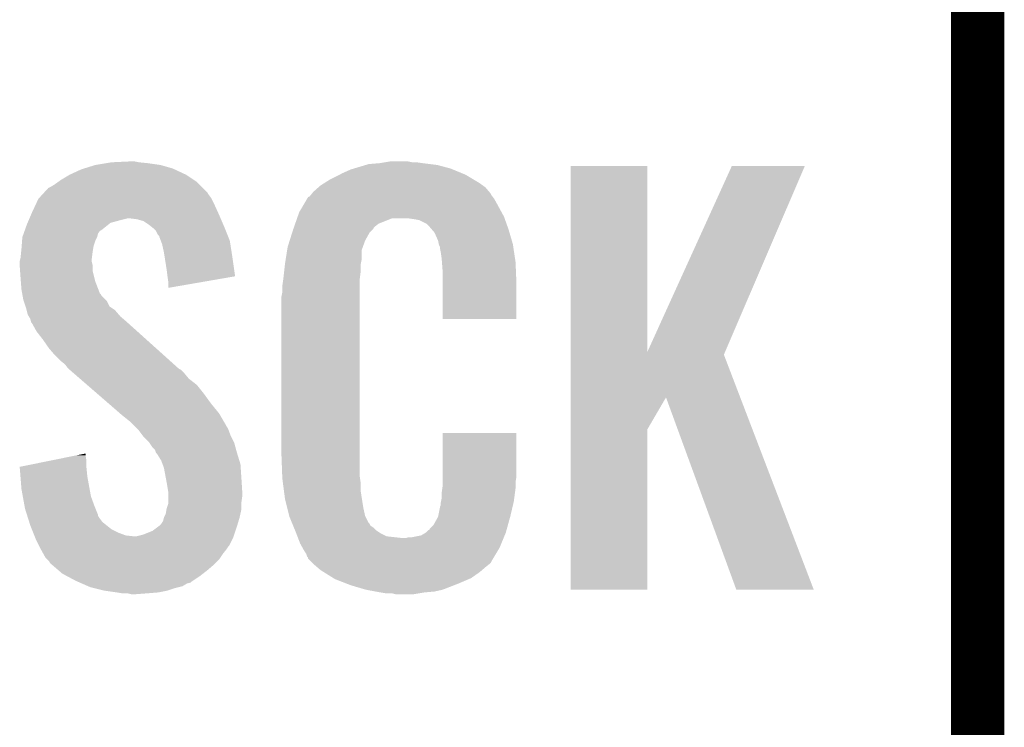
# Model space of a CAD drawing. Extents: x -1.3 to 24.2, y -3.9 to 54.6.
# Tile 8 of 44: x 1.3 to 4.1, y 9.2 to 11.2. Entities that reach past the tile are written whole.
import ezdxf

# ---------------------------------------------------------------- set-up
doc = ezdxf.new("R2010")
doc.units = 0
doc.layers.add('VOLUME_3_CLICK_V101_GTO', color=9, linetype='CONTINUOUS')

msp = doc.modelspace()

# ---------------------------------------------------------------- linework, layer by layer
at = {"layer": 'VOLUME_3_CLICK_V101_GTO', "const_width": 0.1524}
for points in [[(4.0132, -0.5588), (4.0132, 18.3388)], [(4.0132, 9.017), (4.0132, 11.303)]]:
    msp.add_lwpolyline(points, dxfattribs=at)
at = {"layer": 'VOLUME_3_CLICK_V101_GTO'}
for points in [[(1.463544, 10.7569), (1.49606, 10.76706), (1.71704, 10.7569), (1.681482, 10.76706)], [(1.49606, 10.76706), (1.52654, 10.77214), (1.681482, 10.76706), (1.64592, 10.77214)], [(1.52654, 10.77214), (1.541782, 10.77468), (1.64592, 10.77214), (1.620518, 10.77468)], [(1.541782, 10.77468), (1.59512, 10.77722), (1.620518, 10.77468), (1.607822, 10.77722)], [(2.2335, 10.7569), (2.267372, 10.76706), (2.509522, 10.7569), (2.471422, 10.76706)], [(2.267372, 10.76706), (2.275842, 10.7696), (2.471422, 10.76706), (2.451102, 10.7696)], [(2.275842, 10.7696), (2.30632, 10.77214), (2.451102, 10.7696), (2.43078, 10.77214)], [(2.30632, 10.77214), (2.32156, 10.77468), (2.43078, 10.77214), (2.413, 10.77468)], [(2.32156, 10.77468), (2.336802, 10.77722), (2.400302, 10.77468), (2.387602, 10.77722)], [(2.852434, 10.233774), (2.852444, 10.764494), (3.07091, 10.233774), (3.07086, 10.764494)], [(2.852444, 10.764494), (2.852446, 10.76452), (3.07086, 10.764494), (2.852446, 10.76452)], [(3.07091, 10.233774), (3.312162, 10.764486), (3.292626, 10.233774), (3.520422, 10.764486)], [(3.312162, 10.764486), (3.312178, 10.76452), (3.520422, 10.764486), (3.312178, 10.76452)], [(1.396998, 10.72388), (1.422398, 10.739118), (1.778, 10.72388), (1.755142, 10.739118)], [(1.422398, 10.739118), (1.422402, 10.73912), (1.755142, 10.739118), (1.755138, 10.73912)], [(1.422402, 10.73912), (1.455422, 10.754362), (1.755138, 10.73912), (1.72248, 10.754362)], [(1.455422, 10.754362), (1.463544, 10.7569), (1.72248, 10.754362), (1.71704, 10.7569)], [(2.166622, 10.72642), (2.19202, 10.73912), (2.57387, 10.72642), (2.5527, 10.73912)], [(2.19202, 10.73912), (2.20218, 10.7442), (2.5527, 10.73912), (2.540364, 10.7442)], [(2.20218, 10.7442), (2.22504, 10.754362), (2.540364, 10.7442), (2.515686, 10.754362)], [(2.22504, 10.754362), (2.2335, 10.7569), (2.515686, 10.754362), (2.509522, 10.7569)], [(1.361444, 10.701022), (1.366518, 10.70356), (1.803398, 10.701022), (1.80086, 10.70356)], [(1.366518, 10.70356), (1.37922, 10.711178), (1.80086, 10.70356), (1.793242, 10.711178)], [(1.37922, 10.711178), (1.389884, 10.718798), (1.793242, 10.711178), (1.785622, 10.718798)], [(1.389884, 10.718798), (1.396998, 10.72388), (1.785622, 10.718798), (1.778, 10.72388)], [(2.11836, 10.690862), (2.132874, 10.70356), (2.619464, 10.690862), (2.608582, 10.70356)], [(2.132874, 10.70356), (2.138682, 10.70864), (2.608582, 10.70356), (2.601472, 10.70864)], [(2.138682, 10.70864), (2.150658, 10.716262), (2.601472, 10.70864), (2.5908, 10.716262)], [(2.150658, 10.716262), (2.166622, 10.72642), (2.5908, 10.716262), (2.57387, 10.72642)], [(1.33583, 10.673078), (1.345148, 10.683244), (1.82626, 10.673078), (1.818642, 10.683244)], [(1.345148, 10.683244), (1.349798, 10.688316), (1.818642, 10.683244), (1.816102, 10.688316)], [(1.349798, 10.688316), (1.361444, 10.701022), (1.816102, 10.688316), (1.803398, 10.701022)], [(2.100134, 10.67054), (2.103126, 10.675622), (2.633982, 10.67054), (2.630172, 10.675622)], [(2.103126, 10.675622), (2.108198, 10.678164), (2.630172, 10.675622), (2.628268, 10.678164)], [(2.108198, 10.678164), (2.11023, 10.680704), (2.628268, 10.678164), (2.626362, 10.680704)], [(2.11023, 10.680704), (2.114288, 10.685776), (2.626362, 10.680704), (2.623822, 10.685776)], [(2.114288, 10.685776), (2.11836, 10.690862), (2.623822, 10.685776), (2.619464, 10.690862)], [(1.31572, 10.63244), (1.325204, 10.65276), (1.845658, 10.63244), (1.83642, 10.65276)], [(1.325204, 10.65276), (1.333502, 10.670536), (1.83642, 10.65276), (1.827532, 10.670536)], [(1.333502, 10.670536), (1.33583, 10.673078), (1.827532, 10.670536), (1.82626, 10.673078)], [(2.07772, 10.632442), (2.086684, 10.64768), (2.654992, 10.632442), (2.64668, 10.64768)], [(2.086684, 10.64768), (2.100134, 10.67054), (2.64668, 10.64768), (2.633982, 10.67054)], [(1.3081, 10.61466), (1.312454, 10.62482), (1.853476, 10.61466), (1.84912, 10.62482)], [(1.312454, 10.62482), (1.31572, 10.63244), (1.84912, 10.62482), (1.845658, 10.63244)], [(2.071496, 10.61466), (2.073272, 10.619738), (2.663734, 10.61466), (2.66192, 10.619738)], [(2.073272, 10.619738), (2.07772, 10.632442), (2.66192, 10.619738), (2.654992, 10.632442)], [(1.295036, 10.581638), (1.30048, 10.596878), (1.513838, 10.581638), (1.532888, 10.596878)], [(1.30048, 10.596878), (1.302656, 10.601958), (1.532888, 10.596878), (1.539238, 10.601958)], [(1.302656, 10.601958), (1.305922, 10.60958), (1.539238, 10.601958), (1.56718, 10.60958)], [(1.305922, 10.60958), (1.3081, 10.61466), (1.56718, 10.60958), (1.587498, 10.61466)], [(1.615438, 10.61212), (1.595118, 10.61466), (1.854564, 10.61212), (1.853476, 10.61466)], [(1.633224, 10.607042), (1.615438, 10.61212), (1.85674, 10.607042), (1.854564, 10.61212)], [(1.64846, 10.59688), (1.633224, 10.607042), (1.861096, 10.59688), (1.85674, 10.607042)], [(1.657986, 10.58926), (1.64846, 10.59688), (1.86436, 10.58926), (1.861096, 10.59688)], [(2.062604, 10.589256), (2.066162, 10.599418), (2.291078, 10.589256), (2.303784, 10.599418)], [(2.066162, 10.599418), (2.071494, 10.614658), (2.303784, 10.599418), (2.341876, 10.614658)], [(2.071494, 10.614658), (2.071496, 10.61466), (2.341876, 10.614658), (2.390138, 10.61466)], [(2.40792, 10.61212), (2.390138, 10.61466), (2.664642, 10.61212), (2.663734, 10.61466)], [(2.420618, 10.60958), (2.40792, 10.61212), (2.665548, 10.60958), (2.664642, 10.61212)], [(2.440936, 10.599422), (2.420618, 10.60958), (2.669176, 10.599422), (2.665548, 10.60958)], [(2.448562, 10.5918), (2.440936, 10.599422), (2.671898, 10.5918), (2.669176, 10.599422)], [(2.455092, 10.58418), (2.448562, 10.5918), (2.674618, 10.58418), (2.671898, 10.5918)], [(1.287782, 10.561322), (1.29141, 10.571482), (1.50114, 10.561322), (1.503678, 10.571482)], [(1.29141, 10.571482), (1.294128, 10.579096), (1.503678, 10.571482), (1.508764, 10.579096)], [(1.294128, 10.579096), (1.295036, 10.581638), (1.508764, 10.579096), (1.513838, 10.581638)], [(1.661158, 10.586722), (1.657986, 10.58926), (1.865376, 10.586722), (1.86436, 10.58926)], [(1.668778, 10.579096), (1.661158, 10.586722), (1.868426, 10.579096), (1.865376, 10.586722)], [(1.673858, 10.568944), (1.668778, 10.579096), (1.872486, 10.568944), (1.868426, 10.579096)], [(1.678934, 10.563866), (1.673858, 10.568944), (1.874518, 10.563866), (1.872486, 10.568944)], [(1.67894, 10.561324), (1.678934, 10.563866), (1.875534, 10.561324), (1.874518, 10.563866)], [(2.050312, 10.551158), (2.057532, 10.574018), (2.26568, 10.551158), (2.278378, 10.574018)], [(2.057532, 10.574018), (2.05994, 10.58164), (2.278378, 10.574018), (2.285994, 10.58164)], [(2.05994, 10.58164), (2.06083, 10.584184), (2.285994, 10.58164), (2.288538, 10.584184)], [(2.06083, 10.584184), (2.062604, 10.589256), (2.288538, 10.584184), (2.291078, 10.589256)], [(2.463798, 10.574018), (2.455092, 10.58418), (2.677608, 10.574018), (2.674618, 10.58418)], [(2.473958, 10.551162), (2.463798, 10.574018), (2.684332, 10.551162), (2.677608, 10.574018)], [(1.28524, 10.5283), (1.285826, 10.53592), (1.48971, 10.5283), (1.49098, 10.53592)], [(1.285826, 10.53592), (1.286998, 10.551158), (1.49098, 10.53592), (1.49606, 10.551158)], [(1.286998, 10.551158), (1.28778, 10.561318), (1.49606, 10.551158), (1.50114, 10.561318)], [(1.28778, 10.561318), (1.287782, 10.561322), (1.50114, 10.561318), (1.50114, 10.561322)], [(1.682752, 10.551158), (1.67894, 10.561324), (1.8796, 10.551158), (1.875534, 10.561324)], [(1.686558, 10.541002), (1.682752, 10.551158), (1.881204, 10.541002), (1.8796, 10.551158)], [(1.69164, 10.51814), (1.686558, 10.541002), (1.884814, 10.51814), (1.881204, 10.541002)], [(2.0447, 10.533382), (2.050312, 10.551158), (2.259216, 10.533382), (2.26568, 10.551158)], [(2.475994, 10.540998), (2.473958, 10.551162), (2.68732, 10.540998), (2.684332, 10.551162)], [(2.4765, 10.538462), (2.475994, 10.540998), (2.687702, 10.538462), (2.68732, 10.540998)], [(2.479038, 10.533384), (2.4765, 10.538462), (2.688464, 10.533384), (2.687702, 10.538462)], [(1.2827, 10.502902), (1.284476, 10.52068), (1.486216, 10.502902), (1.48844, 10.52068)], [(1.284476, 10.52068), (1.28524, 10.5283), (1.48844, 10.52068), (1.48971, 10.5283)], [(1.694048, 10.5029), (1.69164, 10.51814), (1.88722, 10.5029), (1.884814, 10.51814)], [(2.038682, 10.495278), (2.043094, 10.523216), (2.25552, 10.495278), (2.25552, 10.523216)], [(2.043094, 10.523216), (2.0447, 10.533382), (2.25552, 10.523216), (2.259216, 10.533382)], [(2.47904, 10.530842), (2.479038, 10.533384), (2.688844, 10.530842), (2.688464, 10.533384)], [(2.48158, 10.518138), (2.47904, 10.530842), (2.69075, 10.518138), (2.688844, 10.530842)], [(2.48412, 10.50036), (2.48158, 10.518138), (2.693416, 10.50036), (2.69075, 10.518138)], [(1.28016, 10.492742), (1.282064, 10.500358), (1.4859, 10.492742), (1.4859, 10.500358)], [(1.28016, 10.490198), (1.28016, 10.492742), (1.4859, 10.490198), (1.4859, 10.492742)], [(1.28016, 10.480038), (1.28016, 10.490198), (1.48844, 10.480038), (1.4859, 10.490198)], [(1.28125, 10.464798), (1.28016, 10.480038), (1.48844, 10.464798), (1.48844, 10.480038)], [(1.282064, 10.500358), (1.2827, 10.502902), (1.4859, 10.500358), (1.486216, 10.502902)], [(1.69926, 10.46988), (1.694048, 10.5029), (1.891922, 10.46988), (1.88722, 10.5029)], [(2.03454, 10.46226), (2.036796, 10.482578), (2.25298, 10.46226), (2.25298, 10.482578)], [(2.036796, 10.482578), (2.03708, 10.48512), (2.25298, 10.482578), (2.253488, 10.48512)], [(2.03708, 10.48512), (2.038682, 10.495278), (2.253488, 10.48512), (2.25552, 10.495278)], [(2.484902, 10.490198), (2.48412, 10.50036), (2.69494, 10.490198), (2.693416, 10.50036)], [(2.48666, 10.46734), (2.484902, 10.490198), (2.695894, 10.46734), (2.69494, 10.490198)], [(1.2827, 10.44448), (1.28125, 10.464798), (1.493522, 10.44448), (1.48844, 10.464798)], [(1.7018, 10.44956), (1.69926, 10.46988), (1.894816, 10.44956), (1.891922, 10.46988)], [(2.032282, 10.441938), (2.03454, 10.46226), (2.25044, 10.441938), (2.25298, 10.46226)], [(2.48666, 10.42924), (2.48666, 10.46734), (2.69748, 10.42924), (2.695894, 10.46734)], [(1.283482, 10.434318), (1.2827, 10.44448), (1.496062, 10.434318), (1.493522, 10.44448)], [(1.28524, 10.41146), (1.283482, 10.434318), (1.504858, 10.41146), (1.496062, 10.434318)], [(1.701802, 10.449556), (1.7018, 10.44956), (1.894816, 10.449556), (1.894816, 10.44956)], [(1.70434, 10.43178), (1.701802, 10.449556), (1.792168, 10.43178), (1.894816, 10.449556)], [(1.70434, 10.41657), (1.70434, 10.43178), (1.70434, 10.41657), (1.792168, 10.43178)], [(2.02946, 10.42162), (2.032, 10.4394), (2.25044, 10.42162), (2.25044, 10.4394)], [(2.032, 10.4394), (2.032282, 10.441938), (2.25044, 10.4394), (2.25044, 10.441938)], [(2.48666, 10.327666), (2.48666, 10.42924), (2.697454, 10.327666), (2.69748, 10.42924)], [(1.287088, 10.401304), (1.28524, 10.41146), (1.508764, 10.401304), (1.504858, 10.41146)], [(1.28755, 10.398756), (1.287088, 10.401304), (1.511302, 10.398756), (1.508764, 10.401304)], [(1.288472, 10.393684), (1.28755, 10.398756), (1.513842, 10.393684), (1.511302, 10.398756)], [(2.02692, 10.391142), (2.02946, 10.403842), (2.25044, 10.391142), (2.25044, 10.403842)], [(2.02946, 10.403842), (2.02946, 10.42162), (2.25044, 10.403842), (2.25044, 10.42162)], [(1.29032, 10.38352), (1.288472, 10.393684), (1.524002, 10.38352), (1.513842, 10.393684)], [(1.292016, 10.378436), (1.29032, 10.38352), (1.529082, 10.378436), (1.524002, 10.38352)], [(1.297092, 10.363204), (1.292016, 10.378436), (1.536704, 10.363204), (1.529082, 10.378436)], [(2.02692, 9.94156), (2.02692, 10.391142), (2.25044, 9.94156), (2.25044, 10.391142)], [(1.29794, 10.360658), (1.297092, 10.363204), (1.540522, 10.360658), (1.536704, 10.363204)], [(1.299846, 10.353038), (1.29794, 10.360658), (1.551942, 10.353038), (1.540522, 10.360658)], [(1.303018, 10.340338), (1.299846, 10.353038), (1.562828, 10.340338), (1.551942, 10.353038)], [(1.306068, 10.335258), (1.303018, 10.340338), (1.56718, 10.335258), (1.562828, 10.340338)], [(1.31064, 10.327642), (1.306068, 10.335258), (1.576068, 10.327642), (1.56718, 10.335258)], [(1.312546, 10.32002), (1.31064, 10.327642), (1.58496, 10.32002), (1.576068, 10.327642)], [(1.313178, 10.317486), (1.312546, 10.32002), (1.587782, 10.317486), (1.58496, 10.32002)], [(1.315718, 10.314936), (1.313178, 10.317486), (1.59062, 10.314936), (1.587782, 10.317486)], [(1.328418, 10.292082), (1.315718, 10.314936), (1.616062, 10.292082), (1.59062, 10.314936)], [(2.697454, 10.32764), (2.48666, 10.327666), (2.697454, 10.32764), (2.697454, 10.327666)], [(1.3462, 10.26922), (1.328418, 10.292082), (1.641512, 10.26922), (1.616062, 10.292082)], [(1.36398, 10.243818), (1.3462, 10.26922), (1.66979, 10.243818), (1.641512, 10.26922)], [(1.37922, 10.22604), (1.36398, 10.243818), (1.689582, 10.22604), (1.66979, 10.243818)], [(1.397, 10.20826), (1.37922, 10.22604), (1.709374, 10.20826), (1.689582, 10.22604)], [(2.85243, 10.104078), (2.852434, 10.226032), (3.335954, 10.104078), (3.289304, 10.226032)], [(2.852434, 10.226032), (2.852434, 10.233774), (3.289304, 10.226032), (3.292626, 10.233774)], [(1.409698, 10.198102), (1.397, 10.20826), (1.720682, 10.198102), (1.709374, 10.20826)], [(1.41732, 10.187942), (1.409698, 10.198102), (1.731992, 10.187942), (1.720682, 10.198102)], [(1.41986, 10.185398), (1.41732, 10.187942), (1.734824, 10.185398), (1.731992, 10.187942)], [(1.422792, 10.182858), (1.41986, 10.185398), (1.739896, 10.182858), (1.734824, 10.185398)], [(1.434512, 10.1727), (1.422792, 10.182858), (1.75006, 10.1727), (1.739896, 10.182858)], [(1.4521, 10.157458), (1.434512, 10.1727), (1.762762, 10.157458), (1.75006, 10.1727)], [(1.472616, 10.139678), (1.4521, 10.157458), (1.785622, 10.139678), (1.762762, 10.157458)], [(1.501922, 10.11428), (1.472616, 10.139678), (1.80594, 10.11428), (1.785622, 10.139678)], [(1.53416, 10.08634), (1.501922, 10.11428), (1.82626, 10.08634), (1.80594, 10.11428)], [(1.566402, 10.058398), (1.53416, 10.08634), (1.849122, 10.058398), (1.82626, 10.08634)], [(2.852428, 10.01268), (2.85243, 10.104078), (3.07086, 10.01268), (3.124172, 10.104078)], [(3.324856, 9.5555), (3.124172, 10.104078), (3.545798, 9.5555), (3.335954, 10.104078)], [(1.57226, 10.05332), (1.566402, 10.058398), (1.852086, 10.05332), (1.849122, 10.058398)], [(1.597658, 10.033002), (1.57226, 10.05332), (1.863936, 10.033002), (1.852086, 10.05332)], [(1.60274, 10.02792), (1.597658, 10.033002), (1.8669, 10.02792), (1.863936, 10.033002)], [(1.607822, 10.022838), (1.60274, 10.02792), (1.869442, 10.022838), (1.8669, 10.02792)], [(1.615436, 10.015224), (1.607822, 10.022838), (1.87452, 10.015224), (1.869442, 10.022838)], [(1.617978, 10.01268), (1.615436, 10.015224), (1.875474, 10.01268), (1.87452, 10.015224)], [(1.631318, 9.9949), (1.617978, 10.01268), (1.88214, 9.9949), (1.875474, 10.01268)], [(2.486664, 9.878058), (2.486684, 10.002494), (2.69748, 9.878058), (2.69748, 10.002494)], [(2.486684, 10.002494), (2.486686, 10.00252), (2.69748, 10.002494), (2.486686, 10.00252)], [(2.85242, 9.555506), (2.852428, 10.01268), (3.070834, 9.555506), (3.07086, 10.01268)], [(1.63322, 9.992362), (1.631318, 9.9949), (1.88341, 9.992362), (1.88214, 9.9949)], [(1.648458, 9.977122), (1.63322, 9.992362), (1.89103, 9.977122), (1.88341, 9.992362)], [(1.650156, 9.974578), (1.648458, 9.977122), (1.892302, 9.974578), (1.89103, 9.977122)], [(1.65862, 9.96188), (1.650156, 9.974578), (1.895766, 9.96188), (1.892302, 9.974578)], [(1.666236, 9.954258), (1.65862, 9.96188), (1.897844, 9.954258), (1.895766, 9.96188)], [(1.66878, 9.946644), (1.666236, 9.954258), (1.89992, 9.946644), (1.897844, 9.954258)], [(1.668784, 9.94664), (1.66878, 9.946644), (1.89992, 9.94664), (1.89992, 9.946644)], [(1.671318, 9.944102), (1.668784, 9.94664), (1.900702, 9.944102), (1.89992, 9.94664)], [(1.280184, 9.906004), (1.367936, 9.923778), (1.47066, 9.906004), (1.47066, 9.923778)], [(1.367936, 9.923778), (1.443176, 9.939018), (1.47066, 9.923778), (1.46812, 9.939018)], [(1.443176, 9.939018), (1.46812, 9.94407), (1.46812, 9.939018), (1.46812, 9.94407)], [(1.684018, 9.923782), (1.671318, 9.944102), (1.906954, 9.923782), (1.900702, 9.944102)], [(1.68783, 9.913618), (1.684018, 9.923782), (1.91008, 9.913618), (1.906954, 9.923782)], [(2.029272, 9.87806), (2.02692, 9.94156), (2.25044, 9.87806), (2.25044, 9.94156)], [(1.280388, 9.90346), (1.280184, 9.906004), (1.47066, 9.90346), (1.47066, 9.906004)], [(1.28241, 9.87806), (1.280388, 9.90346), (1.4732, 9.87806), (1.47066, 9.90346)], [(1.691638, 9.903462), (1.68783, 9.913618), (1.910758, 9.903462), (1.91008, 9.913618)], [(1.69688, 9.87552), (1.691638, 9.903462), (1.91262, 9.87552), (1.910758, 9.903462)], [(1.28524, 9.842498), (1.28241, 9.87806), (1.479668, 9.842498), (1.4732, 9.87806)], [(1.69926, 9.86282), (1.69688, 9.87552), (1.913414, 9.86282), (1.91262, 9.87552)], [(1.703918, 9.834882), (1.69926, 9.86282), (1.91516, 9.834882), (1.913414, 9.86282)], [(2.02946, 9.87298), (2.029272, 9.87806), (2.251166, 9.87298), (2.25044, 9.87806)], [(2.031118, 9.860278), (2.02946, 9.87298), (2.25298, 9.860278), (2.251166, 9.87298)], [(2.48666, 9.850122), (2.486662, 9.862818), (2.69494, 9.850122), (2.69494, 9.862818)], [(2.486662, 9.862818), (2.486664, 9.878058), (2.69494, 9.862818), (2.69748, 9.878058)], [(1.288936, 9.82218), (1.28524, 9.842498), (1.483362, 9.82218), (1.479668, 9.842498)], [(1.70434, 9.832342), (1.703918, 9.834882), (1.91516, 9.832342), (1.91516, 9.834882)], [(1.70434, 9.82218), (1.70434, 9.832342), (1.91516, 9.82218), (1.91516, 9.832342)], [(2.0341, 9.837418), (2.031118, 9.860278), (2.25298, 9.837418), (2.25298, 9.860278)], [(2.03708, 9.814562), (2.0341, 9.837418), (2.25659, 9.814562), (2.25298, 9.837418)], [(2.48412, 9.83234), (2.485934, 9.84504), (2.693246, 9.83234), (2.69494, 9.84504)], [(2.485934, 9.84504), (2.48666, 9.850122), (2.69494, 9.84504), (2.69494, 9.850122)], [(1.294016, 9.79424), (1.288936, 9.82218), (1.49352, 9.79424), (1.483362, 9.82218)], [(1.70434, 9.804398), (1.70434, 9.82218), (1.91262, 9.804398), (1.91516, 9.82218)], [(1.70434, 9.801864), (1.70434, 9.804398), (1.91262, 9.801864), (1.91262, 9.804398)], [(2.043432, 9.78916), (2.03708, 9.814562), (2.2606, 9.78916), (2.25659, 9.814562)], [(2.48158, 9.804402), (2.482088, 9.806942), (2.689262, 9.804402), (2.68986, 9.806942)], [(2.48158, 9.796784), (2.48158, 9.804402), (2.687468, 9.796784), (2.689262, 9.804402)], [(2.482088, 9.806942), (2.48412, 9.817102), (2.68986, 9.806942), (2.691214, 9.817102)], [(2.48412, 9.817102), (2.48412, 9.83234), (2.691214, 9.817102), (2.693246, 9.83234)], [(1.2954, 9.78662), (1.294016, 9.79424), (1.496568, 9.78662), (1.49352, 9.79424)], [(1.301016, 9.768836), (1.2954, 9.78662), (1.50368, 9.768836), (1.496568, 9.78662)], [(1.69672, 9.771382), (1.698836, 9.784078), (1.909798, 9.771382), (1.91262, 9.784078)], [(1.698836, 9.784078), (1.699262, 9.786622), (1.91262, 9.784078), (1.91262, 9.786622)], [(1.699262, 9.786622), (1.70434, 9.801864), (1.91262, 9.786622), (1.91262, 9.801864)], [(2.049146, 9.766298), (2.043432, 9.78916), (2.26568, 9.766298), (2.2606, 9.78916)], [(2.473962, 9.763762), (2.47904, 9.789162), (2.6797, 9.763762), (2.685676, 9.789162)], [(2.47904, 9.789162), (2.479042, 9.791704), (2.685676, 9.789162), (2.686274, 9.791704)], [(2.479042, 9.791704), (2.48158, 9.796784), (2.686274, 9.791704), (2.687468, 9.796784)], [(1.30182, 9.766294), (1.301016, 9.768836), (1.503684, 9.766294), (1.50368, 9.768836)], [(1.304224, 9.75868), (1.30182, 9.766294), (1.50876, 9.75868), (1.503684, 9.766294)], [(1.307432, 9.748518), (1.304224, 9.75868), (1.516382, 9.748518), (1.50876, 9.75868)], [(1.31064, 9.738358), (1.307432, 9.748518), (1.529082, 9.738358), (1.516382, 9.748518)], [(1.68402, 9.74344), (1.689102, 9.751058), (1.902204, 9.74344), (1.90449, 9.751058)], [(1.689102, 9.751058), (1.69164, 9.761222), (1.90449, 9.751058), (1.90754, 9.761222)], [(1.69164, 9.761222), (1.69672, 9.771382), (1.90754, 9.761222), (1.909798, 9.771382)], [(2.04978, 9.763762), (2.049146, 9.766298), (2.26695, 9.763762), (2.26568, 9.766298)], [(2.057102, 9.745984), (2.04978, 9.763762), (2.275842, 9.745984), (2.26695, 9.763762)], [(2.461262, 9.740902), (2.47396, 9.76376), (2.67335, 9.740902), (2.6797, 9.76376)], [(2.47396, 9.76376), (2.473962, 9.763762), (2.6797, 9.76376), (2.6797, 9.763762)], [(1.314706, 9.728198), (1.31064, 9.738358), (1.541782, 9.728198), (1.529082, 9.738358)], [(1.318768, 9.71804), (1.314706, 9.728198), (1.5621, 9.71804), (1.541782, 9.728198)], [(1.633222, 9.712962), (1.658622, 9.723122), (1.8923, 9.712962), (1.895686, 9.723122)], [(1.658622, 9.723122), (1.67555, 9.73582), (1.895686, 9.723122), (1.89992, 9.73582)], [(1.67555, 9.73582), (1.67894, 9.738362), (1.89992, 9.73582), (1.900682, 9.738362)], [(1.67894, 9.738362), (1.68402, 9.74344), (1.900682, 9.738362), (1.902204, 9.74344)], [(2.05815, 9.743436), (2.057102, 9.745984), (2.278382, 9.743436), (2.275842, 9.745984)], [(2.060238, 9.738364), (2.05815, 9.743436), (2.280924, 9.738364), (2.278382, 9.743436)], [(2.062332, 9.733278), (2.060238, 9.738364), (2.288542, 9.733278), (2.280924, 9.738364)], [(2.06547, 9.72566), (2.062332, 9.733278), (2.29616, 9.72566), (2.288542, 9.733278)], [(2.06756, 9.72058), (2.06547, 9.72566), (2.303782, 9.72058), (2.29616, 9.72566)], [(2.069514, 9.7155), (2.06756, 9.72058), (2.311402, 9.7155), (2.303782, 9.72058)], [(2.438402, 9.718042), (2.446022, 9.72566), (2.667, 9.718042), (2.669116, 9.72566)], [(2.446022, 9.72566), (2.448566, 9.725678), (2.669116, 9.72566), (2.669122, 9.725678)], [(2.448566, 9.725678), (2.451102, 9.730736), (2.669122, 9.725678), (2.670526, 9.730736)], [(2.451102, 9.730736), (2.461262, 9.740902), (2.670526, 9.730736), (2.67335, 9.740902)], [(1.321816, 9.71042), (1.318768, 9.71804), (1.582422, 9.71042), (1.5621, 9.71804)], [(1.322832, 9.70788), (1.321816, 9.71042), (1.605282, 9.70788), (1.582422, 9.71042)], [(1.323848, 9.70534), (1.322832, 9.70788), (1.88976, 9.70534), (1.890606, 9.70788)], [(1.32588, 9.70026), (1.323848, 9.70534), (1.887218, 9.70026), (1.88976, 9.70534)], [(1.336038, 9.679944), (1.32588, 9.70026), (1.877058, 9.679944), (1.887218, 9.70026)], [(1.612902, 9.70788), (1.633222, 9.712962), (1.890606, 9.70788), (1.8923, 9.712962)], [(2.072446, 9.70788), (2.069514, 9.7155), (2.326644, 9.70788), (2.311402, 9.7155)], [(2.0744, 9.7028), (2.072446, 9.70788), (2.372362, 9.7028), (2.326644, 9.70788)], [(2.08026, 9.68756), (2.0744, 9.7028), (2.654448, 9.68756), (2.660724, 9.7028)], [(2.372362, 9.7028), (2.382522, 9.702802), (2.660724, 9.7028), (2.660726, 9.702802)], [(2.382522, 9.702802), (2.390144, 9.70534), (2.660726, 9.702802), (2.66177, 9.70534)], [(2.400302, 9.70534), (2.425702, 9.71042), (2.66177, 9.70534), (2.663862, 9.71042)], [(2.425702, 9.71042), (2.438394, 9.718038), (2.663862, 9.71042), (2.667, 9.718038)], [(2.438394, 9.718038), (2.438402, 9.718042), (2.667, 9.718038), (2.667, 9.718042)], [(1.33731, 9.6774), (1.336038, 9.679944), (1.87452, 9.6774), (1.877058, 9.679944)], [(1.34112, 9.66978), (1.33731, 9.6774), (1.86944, 9.66978), (1.87452, 9.6774)], [(1.348176, 9.65708), (1.34112, 9.66978), (1.85928, 9.65708), (1.86944, 9.66978)], [(2.087318, 9.67486), (2.08026, 9.68756), (2.64922, 9.67486), (2.654448, 9.68756)], [(2.092962, 9.664698), (2.087318, 9.67486), (2.643122, 9.664698), (2.64922, 9.67486)], [(2.098038, 9.657084), (2.092962, 9.664698), (2.638554, 9.657084), (2.643122, 9.664698)], [(1.353818, 9.646922), (1.348176, 9.65708), (1.852506, 9.646922), (1.85928, 9.65708)], [(1.3589, 9.641838), (1.353818, 9.646922), (1.849118, 9.641838), (1.852506, 9.646922)], [(1.363978, 9.636756), (1.3589, 9.641838), (1.844036, 9.636756), (1.849118, 9.641838)], [(1.366518, 9.631684), (1.363978, 9.636756), (1.838964, 9.631684), (1.844036, 9.636756)], [(2.10058, 9.649464), (2.098038, 9.657084), (2.633982, 9.649464), (2.638554, 9.657084)], [(2.103114, 9.646926), (2.10058, 9.649464), (2.632458, 9.646926), (2.633982, 9.649464)], [(2.10312, 9.644382), (2.103114, 9.646926), (2.630932, 9.644382), (2.632458, 9.646926)], [(2.110742, 9.63676), (2.10312, 9.644382), (2.62636, 9.63676), (2.630932, 9.644382)], [(2.115818, 9.631682), (2.110742, 9.63676), (2.623816, 9.631682), (2.62636, 9.63676)], [(1.37245, 9.6266), (1.366518, 9.631684), (1.83388, 9.6266), (1.838964, 9.631684)], [(1.390232, 9.61136), (1.37245, 9.6266), (1.816102, 9.61136), (1.83388, 9.6266)], [(1.402084, 9.6012), (1.390232, 9.61136), (1.803038, 9.6012), (1.816102, 9.61136)], [(2.1209, 9.626598), (2.115818, 9.631682), (2.617464, 9.626598), (2.623816, 9.631682)], [(2.126826, 9.62152), (2.1209, 9.626598), (2.61112, 9.62152), (2.617464, 9.626598)], [(2.138678, 9.61136), (2.126826, 9.62152), (2.599268, 9.61136), (2.61112, 9.62152)], [(2.146808, 9.60628), (2.138678, 9.61136), (2.593342, 9.60628), (2.599268, 9.61136)], [(1.41637, 9.59358), (1.402084, 9.6012), (1.79324, 9.59358), (1.803038, 9.6012)], [(1.44018, 9.58088), (1.41637, 9.59358), (1.77419, 9.58088), (1.79324, 9.59358)], [(1.44599, 9.578338), (1.44018, 9.58088), (1.770378, 9.578338), (1.77419, 9.58088)], [(2.17526, 9.5885), (2.146808, 9.60628), (2.567944, 9.5885), (2.593342, 9.60628)], [(2.17932, 9.585962), (2.17526, 9.5885), (2.56202, 9.585962), (2.567944, 9.5885)], [(2.211976, 9.57326), (2.17932, 9.585962), (2.53238, 9.57326), (2.56202, 9.585962)], [(1.451796, 9.575798), (1.44599, 9.578338), (1.767834, 9.575798), (1.770378, 9.578338)], [(1.457598, 9.57326), (1.451796, 9.575798), (1.757678, 9.57326), (1.767834, 9.575798)], [(1.475018, 9.565638), (1.457598, 9.57326), (1.744982, 9.565638), (1.757678, 9.57326)], [(1.480818, 9.5631), (1.475018, 9.565638), (1.734826, 9.5631), (1.744982, 9.565638)], [(1.49098, 9.56056), (1.480818, 9.5631), (1.724662, 9.56056), (1.734826, 9.5631)], [(1.52146, 9.55294), (1.49098, 9.56056), (1.701798, 9.55294), (1.724662, 9.56056)], [(1.55702, 9.54786), (1.52146, 9.55294), (1.6764, 9.54786), (1.701798, 9.55294)], [(2.22504, 9.568178), (2.211976, 9.57326), (2.51931, 9.568178), (2.53238, 9.57326)], [(2.268218, 9.55548), (2.22504, 9.568178), (2.486658, 9.55548), (2.51931, 9.568178)], [(2.295314, 9.5504), (2.268218, 9.55548), (2.463798, 9.5504), (2.486658, 9.55548)], [(3.070834, 9.55548), (2.85242, 9.555506), (3.070834, 9.55548), (3.070834, 9.555506)], [(3.545804, 9.55548), (3.545798, 9.5555), (3.545804, 9.55548), (3.324856, 9.5555)], [(1.572258, 9.54532), (1.55702, 9.54786), (1.64592, 9.54532), (1.6764, 9.54786)], [(1.597658, 9.54278), (1.587498, 9.54532), (1.612902, 9.54278), (1.64592, 9.54532)], [(2.30886, 9.54786), (2.295314, 9.5504), (2.43586, 9.54786), (2.463798, 9.5504)], [(2.324098, 9.54532), (2.30886, 9.54786), (2.420618, 9.54532), (2.43586, 9.54786)], [(2.352038, 9.54278), (2.341878, 9.54532), (2.405378, 9.54278), (2.420618, 9.54532)]]:
    msp.add_solid(points, dxfattribs=at)

doc.saveas('drawing.dxf')
